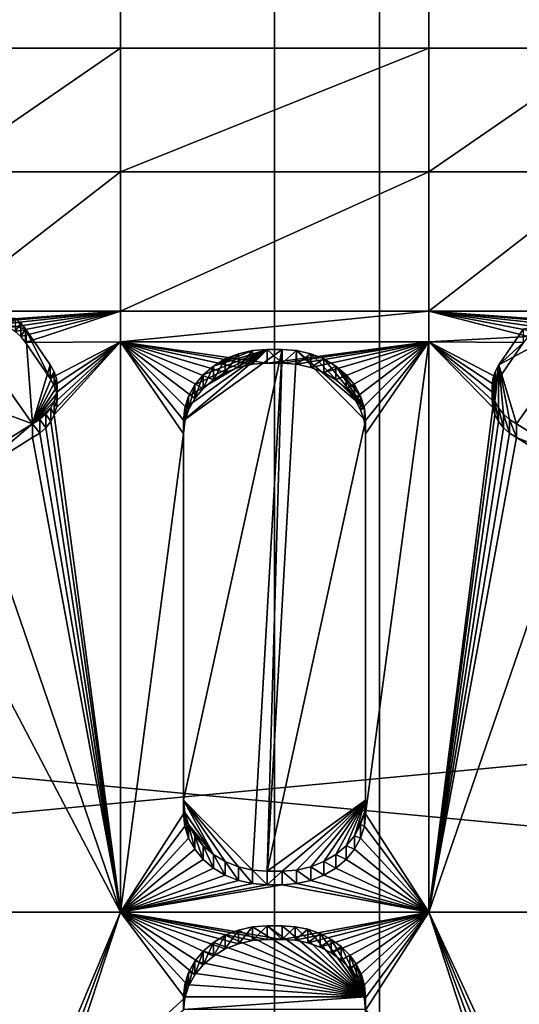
# Model space of a CAD drawing. Extents: x 4 to 899, y 7 to 454.
# Tile 248 of 256: x 450.98 to 452.93, y 115.51 to 119.34. Entities that reach past the tile are written whole.
import ezdxf

# ---------------------------------------------------------------- set-up
doc = ezdxf.new("R2010")
doc.units = 0

msp = doc.modelspace()

# ---------------------------------------------------------------- linework, layer by layer
for points in [[(6.475002, 9.661072, 439.718628), (897.474976, 453.190216, 162.570862), (6.475001, 453.190216, 162.570862)], [(897.474976, 9.661072, 439.718628), (897.474976, 453.190216, 162.570862), (6.475002, 9.661072, 439.718628)], [(450.675262, 119.231735, 365.355408), (450.675262, 450.540619, 158.330627), (451.374786, 450.540619, 158.330627)], [(450.675262, 119.231735, 365.355408), (451.374786, 450.540619, 158.330627), (451.374786, 119.231735, 365.355408)], [(451.374786, 119.231735, 365.355408), (451.374786, 450.540619, 158.330627), (452.575165, 450.540619, 158.330627)], [(451.374786, 119.231735, 365.355408), (452.575165, 450.540619, 158.330627), (452.575165, 119.231735, 365.355408)], [(452.575165, 119.231735, 365.355408), (452.575165, 450.540619, 158.330627), (453.274719, 450.540619, 158.330627)], [(452.575165, 119.231735, 365.355408), (453.274719, 450.540619, 158.330627), (453.274719, 119.231735, 365.355408)], [(452.382874, 7.011475, 435.478394), (452.382874, 260.570923, 277.036865), (442.878815, 260.570923, 277.036865)], [(452.382874, 7.011475, 435.478394), (442.878815, 260.570923, 277.036865), (442.878815, 7.011475, 435.478394)], [(442.878815, 7.006176, 435.46991), (442.878815, 260.565613, 277.028381), (452.382874, 7.006176, 435.46991)], [(452.382874, 7.006176, 435.46991), (442.878815, 260.565613, 277.028381), (452.382874, 260.565613, 277.028381)], [(458.283966, 7.011475, 435.478394), (458.283966, 260.570923, 277.036865), (452.382874, 260.570923, 277.036865)], [(458.283966, 7.011475, 435.478394), (452.382874, 260.570923, 277.036865), (452.382874, 7.011475, 435.478394)], [(452.382874, 7.006176, 435.46991), (452.382874, 260.565613, 277.028381), (458.283966, 7.006176, 435.46991)], [(458.283966, 7.006176, 435.46991), (452.382874, 260.565613, 277.028381), (458.283966, 260.565613, 277.028381)], [(360.974976, 67.008553, 0.897724), (360.974976, 149.983551, 0.897724), (451.974976, 67.008553, 0.897724)], [(451.974976, 67.008553, 0.897724), (360.974976, 149.983551, 0.897724), (451.974976, 149.983551, 0.897724)], [(451.974976, 67.008553, 1.697724), (451.974976, 149.983551, 1.697724), (360.974976, 149.983551, 1.697724)], [(451.974976, 67.008553, 1.697724), (360.974976, 149.983551, 1.697724), (360.974976, 67.008553, 1.697724)], [(451.974976, 67.008553, 0.897724), (451.974976, 149.983551, 0.897724), (580.853516, 67.008553, 0.897724)], [(580.853516, 67.008553, 0.897724), (451.974976, 149.983551, 0.897724), (580.853516, 149.983551, 0.897724)], [(580.853516, 67.008553, 1.697724), (580.853516, 149.983551, 1.697724), (451.974976, 149.983551, 1.697724)], [(580.853516, 67.008553, 1.697724), (451.974976, 149.983551, 1.697724), (451.974976, 67.008553, 1.697724)], [(541.974976, 107.870918, 372.324707), (541.974976, 124.831871, 361.726318), (361.974976, 107.870918, 372.324707)], [(361.974976, 107.870918, 372.324707), (541.974976, 124.831871, 361.726318), (361.974976, 124.831871, 361.726318)], [(541.974976, 124.778885, 361.641541), (541.974976, 107.817924, 372.239899), (361.974976, 124.778885, 361.641541)], [(361.974976, 124.778885, 361.641541), (541.974976, 107.817924, 372.239899), (361.974976, 107.817924, 372.239899)], [(450.675262, 118.751373, 365.655548), (450.675262, 119.231735, 365.355408), (451.374786, 119.231735, 365.355408)], [(450.675262, 118.751373, 365.655548), (451.374786, 119.231735, 365.355408), (451.374786, 118.751373, 365.655548)], [(451.374786, 118.751373, 365.655548), (451.374786, 119.231735, 365.355408), (452.575165, 119.231735, 365.355408)], [(451.374786, 118.751373, 365.655548), (452.575165, 119.231735, 365.355408), (452.575165, 118.751373, 365.655548)], [(452.575165, 118.751373, 365.655548), (452.575165, 119.231735, 365.355408), (453.274719, 119.231735, 365.355408)], [(452.575165, 118.751373, 365.655548), (453.274719, 119.231735, 365.355408), (453.274719, 118.751373, 365.655548)], [(450.675262, 118.20842, 365.994843), (450.675262, 118.751373, 365.655548), (451.374786, 118.751373, 365.655548)], [(450.675262, 118.20842, 365.994843), (451.374786, 118.751373, 365.655548), (451.374786, 118.20842, 365.994843)], [(451.374786, 118.20842, 365.994843), (451.374786, 118.751373, 365.655548), (452.575165, 118.751373, 365.655548)], [(451.374786, 118.20842, 365.994843), (452.575165, 118.751373, 365.655548), (452.575165, 118.20842, 365.994843)], [(452.575165, 118.20842, 365.994843), (452.575165, 118.751373, 365.655548), (453.274719, 118.751373, 365.655548)], [(452.575165, 118.20842, 365.994843), (453.274719, 118.751373, 365.655548), (453.274719, 118.20842, 365.994843)], [(451.374786, 118.20842, 365.994843), (450.851135, 118.171257, 366.018066), (450.675262, 118.20842, 365.994843)], [(451.374786, 118.20842, 365.994843), (450.882507, 118.166679, 366.020905), (450.851135, 118.171257, 366.018066)], [(450.912598, 118.157928, 366.026398), (450.882507, 118.166679, 366.020905), (451.374786, 118.20842, 365.994843)], [(451.374786, 118.20842, 365.994843), (450.940704, 118.145241, 366.034302), (450.912598, 118.157928, 366.026398)], [(451.374786, 118.20842, 365.994843), (450.966064, 118.128929, 366.044495), (450.940704, 118.145241, 366.034302)], [(450.988068, 118.109413, 366.056702), (450.966064, 118.128929, 366.044495), (451.374786, 118.20842, 365.994843)], [(451.006134, 118.087181, 366.070587), (450.988068, 118.109413, 366.056702), (451.374786, 118.20842, 365.994843)], [(451.006134, 118.087181, 366.070587), (451.374786, 118.20842, 365.994843), (451.374786, 118.089188, 366.069336)], [(451.374786, 118.089188, 366.069336), (451.374786, 118.20842, 365.994843), (452.575165, 118.20842, 365.994843)], [(451.374786, 118.089188, 366.069336), (452.575165, 118.20842, 365.994843), (452.575165, 118.089188, 366.069336)], [(453.037384, 118.157921, 366.026398), (453.009277, 118.145233, 366.034332), (452.575165, 118.20842, 365.994843)], [(452.575165, 118.20842, 365.994843), (453.009277, 118.145233, 366.034332), (452.983917, 118.128922, 366.044495)], [(452.575165, 118.20842, 365.994843), (452.983917, 118.128922, 366.044495), (452.961914, 118.109406, 366.056702)], [(453.274719, 118.20842, 365.994843), (453.098877, 118.171249, 366.018066), (452.575165, 118.20842, 365.994843)], [(452.575165, 118.20842, 365.994843), (453.098877, 118.171249, 366.018066), (453.067505, 118.166672, 366.020935)], [(452.575165, 118.20842, 365.994843), (453.067505, 118.166672, 366.020935), (453.037384, 118.157921, 366.026398)], [(452.575165, 118.089188, 366.069336), (452.575165, 118.20842, 365.994843), (452.961914, 118.109406, 366.056702)], [(451.033264, 117.769615, 366.386932), (450.405884, 118.000519, 366.242676), (450.729034, 118.200256, 366.117859)], [(450.966064, 118.181923, 366.129303), (450.988068, 118.162407, 366.14151), (450.729034, 118.200256, 366.117859)], [(450.729034, 118.200256, 366.117859), (450.988068, 118.162407, 366.14151), (451.006134, 118.140175, 366.155396)], [(450.729034, 118.200256, 366.117859), (451.006134, 118.140175, 366.155396), (451.033264, 117.769615, 366.386932)], [(450.966064, 118.181923, 366.129303), (450.966064, 118.128929, 366.044495), (450.988068, 118.162407, 366.14151)], [(452.916718, 117.769615, 366.386963), (452.847809, 117.999168, 366.2435), (453.220947, 118.200256, 366.117859)], [(453.220947, 118.200256, 366.117859), (452.847809, 117.999168, 366.2435), (452.943848, 118.140167, 366.155396)], [(452.916718, 117.769615, 366.386963), (453.220947, 118.200256, 366.117859), (453.158722, 117.619453, 366.480774)], [(450.988068, 118.162407, 366.14151), (450.966064, 118.128929, 366.044495), (450.988068, 118.109413, 366.056702)], [(450.988068, 118.162407, 366.14151), (450.988068, 118.109413, 366.056702), (451.006134, 118.140175, 366.155396)], [(451.006134, 118.140175, 366.155396), (450.988068, 118.109413, 366.056702), (451.006134, 118.087181, 366.070587)], [(451.102173, 117.999176, 366.2435), (451.006134, 118.140175, 366.155396), (451.102173, 117.946182, 366.158691)], [(451.102173, 117.946182, 366.158691), (451.006134, 118.140175, 366.155396), (451.006134, 118.087181, 366.070587)], [(451.006134, 118.140175, 366.155396), (451.102173, 117.999176, 366.2435), (451.033264, 117.769615, 366.386932)], [(452.943848, 118.140167, 366.155396), (452.847809, 117.999168, 366.2435), (452.943848, 118.087181, 366.070587)], [(452.575165, 118.089188, 366.069336), (452.961914, 118.109406, 366.056702), (452.943848, 118.087181, 366.070587)], [(451.374786, 118.089188, 366.069336), (451.102173, 117.946182, 366.158691), (451.006134, 118.087181, 366.070587)], [(451.374786, 118.089188, 366.069336), (451.11673, 117.91983, 366.175171), (451.102173, 117.946182, 366.158691)], [(451.125732, 117.891754, 366.192719), (451.11673, 117.91983, 366.175171), (451.374786, 118.089188, 366.069336)], [(451.374786, 115.870155, 367.455933), (451.117859, 117.805565, 366.246582), (451.374786, 118.089188, 366.069336)], [(451.374786, 118.089188, 366.069336), (451.117859, 117.805565, 366.246582), (451.126312, 117.833771, 366.228943)], [(451.128967, 117.862785, 366.210815), (451.125732, 117.891754, 366.192719), (451.374786, 118.089188, 366.069336)], [(451.374786, 118.089188, 366.069336), (451.126312, 117.833771, 366.228943), (451.128967, 117.862785, 366.210815)], [(451.834564, 117.989784, 366.131439), (451.783203, 117.969475, 366.144135), (451.374786, 118.089188, 366.069336)], [(451.664185, 117.868538, 366.207214), (451.640228, 117.824966, 366.234436), (451.374786, 118.089188, 366.069336)], [(451.783203, 117.969475, 366.144135), (451.736755, 117.941895, 366.161377), (451.374786, 118.089188, 366.069336)], [(451.374786, 118.089188, 366.069336), (451.736755, 117.941895, 366.161377), (451.696686, 117.907913, 366.182617)], [(451.374786, 118.089188, 366.069336), (451.696686, 117.907913, 366.182617), (451.664185, 117.868538, 366.207214)], [(452.575165, 118.089188, 366.069336), (451.94577, 118.006416, 366.121063), (451.374786, 118.089188, 366.069336)], [(451.374786, 118.089188, 366.069336), (451.94577, 118.006416, 366.121063), (451.889313, 118.002228, 366.123688)], [(451.374786, 118.089188, 366.069336), (451.889313, 118.002228, 366.123688), (451.834564, 117.989784, 366.131439)], [(451.640228, 117.824966, 366.234436), (451.625549, 117.778542, 366.263458), (451.374786, 118.089188, 366.069336)], [(451.374786, 118.089188, 366.069336), (451.625549, 117.778542, 366.263458), (451.620605, 117.730652, 366.293365)], [(451.374786, 118.089188, 366.069336), (451.620605, 117.730652, 366.293365), (451.374786, 115.870155, 367.455933)], [(451.889313, 116.033798, 367.471619), (451.620605, 116.305359, 367.30191), (452.00415, 118.05941, 366.205872)], [(452.00415, 118.05941, 366.205872), (451.620605, 116.305359, 367.30191), (451.620605, 117.783646, 366.378174)], [(452.00415, 118.05941, 366.205872), (451.620605, 117.783646, 366.378174), (451.94577, 118.05941, 366.205872)], [(451.94577, 118.05941, 366.205872), (451.620605, 117.783646, 366.378174), (451.625549, 117.831535, 366.348267)], [(451.94577, 118.05941, 366.205872), (451.625549, 117.831535, 366.348267), (451.640228, 117.87796, 366.319244)], [(451.640228, 117.87796, 366.319244), (451.664185, 117.921524, 366.292023), (451.94577, 118.05941, 366.205872)], [(451.664185, 117.921524, 366.292023), (451.696686, 117.960899, 366.267426), (451.94577, 118.05941, 366.205872)], [(451.94577, 118.05941, 366.205872), (451.696686, 117.960899, 366.267426), (451.736755, 117.994888, 366.246185)], [(451.94577, 118.05941, 366.205872), (451.736755, 117.994888, 366.246185), (451.889313, 118.055222, 366.208496)], [(451.889313, 118.055222, 366.208496), (451.736755, 117.994888, 366.246185), (451.834564, 118.042778, 366.216248)], [(451.834564, 118.042778, 366.216248), (451.834564, 117.989784, 366.131439), (451.889313, 118.055222, 366.208496)], [(451.889313, 118.055222, 366.208496), (451.834564, 117.989784, 366.131439), (451.889313, 118.002228, 366.123688)], [(451.889313, 118.055222, 366.208496), (451.889313, 118.002228, 366.123688), (451.94577, 118.05941, 366.205872)], [(451.94577, 118.05941, 366.205872), (451.889313, 118.002228, 366.123688), (451.94577, 118.006416, 366.121063)], [(452.00415, 118.05941, 366.205872), (451.945801, 116.02961, 367.474213), (451.889313, 116.033798, 367.471619)], [(452.575165, 118.089188, 366.069336), (452.00415, 118.006416, 366.121063), (451.94577, 118.006416, 366.121063)], [(452.00415, 118.05941, 366.205872), (451.94577, 118.05941, 366.205872), (452.00415, 118.006416, 366.121063)], [(452.00415, 118.006416, 366.121063), (451.94577, 118.05941, 366.205872), (451.94577, 118.006416, 366.121063)], [(452.060608, 118.055222, 366.208496), (451.945801, 116.02961, 367.474213), (452.00415, 118.05941, 366.205872)], [(452.329315, 117.783653, 366.378174), (451.945801, 116.02961, 367.474213), (452.060608, 118.055222, 366.208496)], [(452.060608, 118.002228, 366.123688), (452.00415, 118.006416, 366.121063), (452.575165, 118.089188, 366.069336)], [(452.00415, 118.05941, 366.205872), (452.00415, 118.006416, 366.121063), (452.060608, 118.055222, 366.208496)], [(452.060608, 118.055222, 366.208496), (452.00415, 118.006416, 366.121063), (452.060608, 118.002228, 366.123688)], [(452.575165, 118.089188, 366.069336), (452.115356, 117.989784, 366.131439), (452.060608, 118.002228, 366.123688)], [(452.060608, 118.055222, 366.208496), (452.060608, 118.002228, 366.123688), (452.115356, 118.042778, 366.216248)], [(452.329315, 117.783653, 366.378174), (452.060608, 118.055222, 366.208496), (452.324371, 117.831535, 366.348267)], [(452.324371, 117.831535, 366.348267), (452.060608, 118.055222, 366.208496), (452.115356, 118.042778, 366.216248)], [(452.575165, 118.089188, 366.069336), (452.166748, 117.969475, 366.144135), (452.115356, 117.989784, 366.131439)], [(452.213165, 117.941895, 366.161377), (452.166748, 117.969475, 366.144135), (452.575165, 118.089188, 366.069336)], [(452.575165, 118.089188, 366.069336), (452.253235, 117.907913, 366.182617), (452.213165, 117.941895, 366.161377)], [(452.575165, 118.089188, 366.069336), (452.285767, 117.868538, 366.207214), (452.253235, 117.907913, 366.182617)], [(452.309723, 117.824974, 366.234436), (452.285767, 117.868538, 366.207214), (452.575165, 118.089188, 366.069336)], [(452.324371, 117.778549, 366.263458), (452.309723, 117.824974, 366.234436), (452.575165, 118.089188, 366.069336)], [(452.575165, 118.089188, 366.069336), (452.329315, 117.730659, 366.293365), (452.324371, 117.778549, 366.263458)], [(452.575165, 115.870155, 367.455933), (452.329315, 116.252373, 367.217102), (452.575165, 118.089188, 366.069336)], [(452.575165, 118.089188, 366.069336), (452.329315, 116.252373, 367.217102), (452.329315, 117.730659, 366.293365)], [(452.943848, 118.087181, 366.070587), (452.847809, 117.946175, 366.158691), (452.575165, 118.089188, 366.069336)], [(452.575165, 118.089188, 366.069336), (452.847809, 117.946175, 366.158691), (452.833282, 117.919823, 366.175171)], [(452.575165, 118.089188, 366.069336), (452.833282, 117.919823, 366.175171), (452.824249, 117.891747, 366.192719)], [(452.824249, 117.891747, 366.192719), (452.821014, 117.86277, 366.210815), (452.575165, 118.089188, 366.069336)], [(452.575165, 118.089188, 366.069336), (452.821014, 117.86277, 366.210815), (452.823669, 117.833763, 366.228943)], [(452.575165, 118.089188, 366.069336), (452.823669, 117.833763, 366.228943), (452.575165, 115.870155, 367.455933)], [(452.943848, 118.087181, 366.070587), (452.847809, 117.999168, 366.2435), (452.847809, 117.946175, 366.158691)], [(451.736755, 117.994888, 366.246185), (451.783203, 118.022461, 366.228943), (451.834564, 118.042778, 366.216248)], [(451.736755, 117.994888, 366.246185), (451.736755, 117.941895, 366.161377), (451.783203, 118.022461, 366.228943)], [(451.783203, 118.022461, 366.228943), (451.736755, 117.941895, 366.161377), (451.783203, 117.969475, 366.144135)], [(451.783203, 118.022461, 366.228943), (451.783203, 117.969475, 366.144135), (451.834564, 118.042778, 366.216248)], [(451.834564, 118.042778, 366.216248), (451.783203, 117.969475, 366.144135), (451.834564, 117.989784, 366.131439)], [(452.115356, 118.042778, 366.216248), (452.060608, 118.002228, 366.123688), (452.115356, 117.989784, 366.131439)], [(452.115356, 118.042778, 366.216248), (452.115356, 117.989784, 366.131439), (452.166748, 118.022461, 366.228943)], [(452.115356, 118.042778, 366.216248), (452.166748, 118.022461, 366.228943), (452.324371, 117.831535, 366.348267)], [(452.166748, 118.022461, 366.228943), (452.115356, 117.989784, 366.131439), (452.166748, 117.969475, 366.144135)], [(452.166748, 118.022461, 366.228943), (452.166748, 117.969475, 366.144135), (452.213165, 117.994888, 366.246185)], [(452.324371, 117.831535, 366.348267), (452.166748, 118.022461, 366.228943), (452.213165, 117.994888, 366.246185)], [(450.79126, 117.619461, 366.480774), (450.405884, 118.000519, 366.242676), (451.033264, 117.769615, 366.386932)], [(451.033264, 117.769615, 366.386932), (451.102173, 117.999176, 366.2435), (451.11673, 117.972816, 366.259979)], [(451.102173, 117.999176, 366.2435), (451.102173, 117.946182, 366.158691), (451.11673, 117.972816, 366.259979)], [(451.696686, 117.960899, 366.267426), (451.696686, 117.907913, 366.182617), (451.736755, 117.994888, 366.246185)], [(451.736755, 117.994888, 366.246185), (451.696686, 117.907913, 366.182617), (451.736755, 117.941895, 366.161377)], [(452.213165, 117.994888, 366.246185), (452.166748, 117.969475, 366.144135), (452.213165, 117.941895, 366.161377)], [(452.213165, 117.994888, 366.246185), (452.213165, 117.941895, 366.161377), (452.253235, 117.960899, 366.267426)], [(452.213165, 117.994888, 366.246185), (452.253235, 117.960899, 366.267426), (452.285767, 117.921524, 366.292023)], [(452.324371, 117.831535, 366.348267), (452.213165, 117.994888, 366.246185), (452.309723, 117.877968, 366.319244)], [(452.309723, 117.877968, 366.319244), (452.213165, 117.994888, 366.246185), (452.285767, 117.921524, 366.292023)], [(452.847809, 117.999168, 366.2435), (452.846161, 117.831993, 366.347961), (452.832123, 117.858551, 366.33139)], [(452.847809, 117.999168, 366.2435), (452.832123, 117.858551, 366.33139), (452.833282, 117.972816, 366.259979)], [(452.833282, 117.972816, 366.259979), (452.833282, 117.919823, 366.175171), (452.847809, 117.999168, 366.2435)], [(452.847809, 117.999168, 366.2435), (452.833282, 117.919823, 366.175171), (452.847809, 117.946175, 366.158691)], [(452.865326, 117.807854, 366.363037), (452.846161, 117.831993, 366.347961), (452.847809, 117.999168, 366.2435)], [(452.865326, 117.807854, 366.363037), (452.847809, 117.999168, 366.2435), (452.889069, 117.786858, 366.37616)], [(452.889069, 117.786858, 366.37616), (452.847809, 117.999168, 366.2435), (452.916718, 117.769615, 366.386963)], [(451.033264, 117.769615, 366.386932), (451.11673, 117.972816, 366.259979), (451.125732, 117.944748, 366.277527)], [(451.125732, 117.944748, 366.277527), (451.128967, 117.915779, 366.295624), (451.033264, 117.769615, 366.386932)], [(451.11673, 117.972816, 366.259979), (451.102173, 117.946182, 366.158691), (451.11673, 117.91983, 366.175171)], [(451.11673, 117.972816, 366.259979), (451.11673, 117.91983, 366.175171), (451.125732, 117.944748, 366.277527)], [(451.125732, 117.944748, 366.277527), (451.11673, 117.91983, 366.175171), (451.125732, 117.891754, 366.192719)], [(451.125732, 117.944748, 366.277527), (451.125732, 117.891754, 366.192719), (451.128967, 117.915779, 366.295624)], [(451.664185, 117.921524, 366.292023), (451.664185, 117.868538, 366.207214), (451.696686, 117.960899, 366.267426)], [(451.696686, 117.960899, 366.267426), (451.664185, 117.868538, 366.207214), (451.696686, 117.907913, 366.182617)], [(452.253235, 117.960899, 366.267426), (452.213165, 117.941895, 366.161377), (452.253235, 117.907913, 366.182617)], [(452.253235, 117.960899, 366.267426), (452.253235, 117.907913, 366.182617), (452.285767, 117.921524, 366.292023)], [(452.821014, 117.915764, 366.295624), (452.821014, 117.86277, 366.210815), (452.824249, 117.94474, 366.277527)], [(452.824249, 117.94474, 366.277527), (452.821014, 117.86277, 366.210815), (452.824249, 117.891747, 366.192719)], [(452.824249, 117.94474, 366.277527), (452.832123, 117.858551, 366.33139), (452.821014, 117.915764, 366.295624)], [(452.824249, 117.94474, 366.277527), (452.824249, 117.891747, 366.192719), (452.833282, 117.972816, 366.259979)], [(452.833282, 117.972816, 366.259979), (452.824249, 117.891747, 366.192719), (452.833282, 117.919823, 366.175171)], [(452.833282, 117.972816, 366.259979), (452.832123, 117.858551, 366.33139), (452.824249, 117.94474, 366.277527)], [(451.033264, 117.769615, 366.386932), (451.128967, 117.915779, 366.295624), (451.126312, 117.886765, 366.313751)], [(451.128967, 117.915779, 366.295624), (451.125732, 117.891754, 366.192719), (451.128967, 117.862785, 366.210815)], [(451.128967, 117.915779, 366.295624), (451.128967, 117.862785, 366.210815), (451.126312, 117.886765, 366.313751)], [(451.640228, 117.87796, 366.319244), (451.640228, 117.824966, 366.234436), (451.664185, 117.921524, 366.292023)], [(451.664185, 117.921524, 366.292023), (451.640228, 117.824966, 366.234436), (451.664185, 117.868538, 366.207214)], [(452.285767, 117.921524, 366.292023), (452.253235, 117.907913, 366.182617), (452.285767, 117.868538, 366.207214)], [(452.285767, 117.921524, 366.292023), (452.285767, 117.868538, 366.207214), (452.309723, 117.877968, 366.319244)], [(452.823669, 117.886757, 366.313751), (452.823669, 117.833763, 366.228943), (452.821014, 117.915764, 366.295624)], [(452.821014, 117.915764, 366.295624), (452.823669, 117.833763, 366.228943), (452.821014, 117.86277, 366.210815)], [(452.821014, 117.915764, 366.295624), (452.832123, 117.858551, 366.33139), (452.823669, 117.886757, 366.313751)], [(451.033264, 117.769615, 366.386932), (451.126312, 117.886765, 366.313751), (451.117859, 117.858559, 366.33136)], [(451.126312, 117.886765, 366.313751), (451.126312, 117.833771, 366.228943), (451.117859, 117.858559, 366.33136)], [(451.126312, 117.886765, 366.313751), (451.128967, 117.862785, 366.210815), (451.126312, 117.833771, 366.228943)], [(451.625549, 117.831535, 366.348267), (451.625549, 117.778542, 366.263458), (451.640228, 117.87796, 366.319244)], [(451.640228, 117.87796, 366.319244), (451.625549, 117.778542, 366.263458), (451.640228, 117.824966, 366.234436)], [(452.309723, 117.877968, 366.319244), (452.285767, 117.868538, 366.207214), (452.309723, 117.824974, 366.234436)], [(452.309723, 117.877968, 366.319244), (452.309723, 117.824974, 366.234436), (452.324371, 117.831535, 366.348267)], [(452.832123, 117.858551, 366.33139), (452.832123, 117.805557, 366.246582), (452.823669, 117.886757, 366.313751)], [(452.823669, 117.886757, 366.313751), (452.832123, 117.805557, 366.246582), (452.823669, 117.833763, 366.228943)], [(451.117859, 117.858559, 366.33136), (451.103821, 117.832001, 366.347961), (451.033264, 117.769615, 366.386932)], [(451.033264, 117.769615, 366.386932), (451.103821, 117.832001, 366.347961), (451.084656, 117.807861, 366.363037)], [(451.103821, 117.832001, 366.347961), (451.103821, 117.779007, 366.263153), (451.084656, 117.807861, 366.363037)], [(451.117859, 117.858559, 366.33136), (451.117859, 117.805565, 366.246582), (451.103821, 117.832001, 366.347961)], [(451.103821, 117.832001, 366.347961), (451.117859, 117.805565, 366.246582), (451.103821, 117.779007, 366.263153)], [(451.117859, 117.858559, 366.33136), (451.126312, 117.833771, 366.228943), (451.117859, 117.805565, 366.246582)], [(451.620605, 117.783646, 366.378174), (451.620605, 117.730652, 366.293365), (451.625549, 117.831535, 366.348267)], [(451.625549, 117.831535, 366.348267), (451.620605, 117.730652, 366.293365), (451.625549, 117.778542, 366.263458)], [(452.324371, 117.831535, 366.348267), (452.309723, 117.824974, 366.234436), (452.324371, 117.778549, 366.263458)], [(452.324371, 117.831535, 366.348267), (452.324371, 117.778549, 366.263458), (452.329315, 117.783653, 366.378174)], [(452.575165, 115.870155, 367.455933), (452.823669, 117.833763, 366.228943), (452.832123, 117.805557, 366.246582)], [(452.846161, 117.831993, 366.347961), (452.846161, 117.778999, 366.263153), (452.832123, 117.858551, 366.33139)], [(452.832123, 117.858551, 366.33139), (452.846161, 117.778999, 366.263153), (452.832123, 117.805557, 366.246582)], [(452.865326, 117.807854, 366.363037), (452.865326, 117.754868, 366.278259), (452.846161, 117.831993, 366.347961)], [(452.846161, 117.831993, 366.347961), (452.865326, 117.754868, 366.278259), (452.846161, 117.778999, 366.263153)], [(451.033264, 117.769615, 366.386932), (451.084656, 117.807861, 366.363037), (451.060913, 117.786865, 366.37616)], [(451.060913, 117.786865, 366.37616), (451.060913, 117.733879, 366.291351), (451.033264, 117.769615, 366.386932)], [(451.084656, 117.807861, 366.363037), (451.084656, 117.754875, 366.278229), (451.060913, 117.786865, 366.37616)], [(451.060913, 117.786865, 366.37616), (451.084656, 117.754875, 366.278229), (451.060913, 117.733879, 366.291351)], [(451.084656, 117.807861, 366.363037), (451.103821, 117.779007, 366.263153), (451.084656, 117.754875, 366.278229)], [(451.374786, 115.870155, 367.455933), (451.103821, 117.779007, 366.263153), (451.117859, 117.805565, 366.246582)], [(452.575165, 115.870155, 367.455933), (452.832123, 117.805557, 366.246582), (452.846161, 117.778999, 366.263153)], [(452.889069, 117.786858, 366.37616), (452.889069, 117.733871, 366.291382), (452.865326, 117.807854, 366.363037)], [(452.865326, 117.807854, 366.363037), (452.889069, 117.733871, 366.291382), (452.865326, 117.754868, 366.278259)], [(452.916718, 117.769615, 366.386963), (452.916718, 117.716621, 366.302155), (452.889069, 117.786858, 366.37616)], [(452.889069, 117.786858, 366.37616), (452.916718, 117.716621, 366.302155), (452.889069, 117.733871, 366.291382)], [(451.033264, 117.769615, 366.386932), (451.033264, 117.716629, 366.302155), (450.79126, 117.566467, 366.395966)], [(451.033264, 117.769615, 366.386932), (450.79126, 117.566467, 366.395966), (450.79126, 117.619461, 366.480774)], [(451.033264, 117.769615, 366.386932), (451.060913, 117.733879, 366.291351), (451.033264, 117.716629, 366.302155)], [(451.374786, 115.870155, 367.455933), (451.060913, 117.733879, 366.291351), (451.084656, 117.754875, 366.278229)], [(451.084656, 117.754875, 366.278229), (451.103821, 117.779007, 366.263153), (451.374786, 115.870155, 367.455933)], [(451.620605, 117.783646, 366.378174), (451.620605, 116.305359, 367.30191), (451.620605, 117.730652, 366.293365)], [(452.329315, 116.305367, 367.30191), (451.945801, 116.02961, 367.474213), (452.329315, 117.783653, 366.378174)], [(452.329315, 117.783653, 366.378174), (452.324371, 117.778549, 366.263458), (452.329315, 117.730659, 366.293365)], [(452.329315, 116.305367, 367.30191), (452.329315, 117.783653, 366.378174), (452.329315, 116.252373, 367.217102)], [(452.329315, 116.252373, 367.217102), (452.329315, 117.783653, 366.378174), (452.329315, 117.730659, 366.293365)], [(452.846161, 117.778999, 366.263153), (452.865326, 117.754868, 366.278259), (452.575165, 115.870155, 367.455933)], [(452.575165, 115.870155, 367.455933), (452.865326, 117.754868, 366.278259), (452.889069, 117.733871, 366.291382)], [(453.158722, 117.619453, 366.480774), (452.916718, 117.716621, 366.302155), (452.916718, 117.769615, 366.386963)], [(451.374786, 115.870155, 367.455933), (450.79126, 117.566467, 366.395966), (451.033264, 117.716629, 366.302155)], [(451.033264, 117.716629, 366.302155), (451.060913, 117.733879, 366.291351), (451.374786, 115.870155, 367.455933)], [(451.374786, 115.870155, 367.455933), (451.620605, 117.730652, 366.293365), (451.620605, 116.252373, 367.217102)], [(451.620605, 117.730652, 366.293365), (451.620605, 116.305359, 367.30191), (451.620605, 116.252373, 367.217102)], [(452.889069, 117.733871, 366.291382), (452.916718, 117.716621, 366.302155), (452.575165, 115.870155, 367.455933)], [(452.575165, 115.870155, 367.455933), (452.916718, 117.716621, 366.302155), (453.158722, 117.56646, 366.395966)], [(453.158722, 117.619453, 366.480774), (453.158722, 117.56646, 366.395966), (452.916718, 117.716621, 366.302155)], [(451.374786, 115.870155, 367.455933), (450.581879, 117.384422, 366.509735), (450.79126, 117.566467, 366.395966)], [(452.575165, 115.870155, 367.455933), (453.158722, 117.56646, 366.395966), (453.274719, 115.870155, 367.455933)], [(450.675262, 115.870155, 367.455933), (450.581879, 117.384422, 366.509735), (451.374786, 115.870155, 367.455933)], [(451.625549, 116.257477, 367.331848), (451.625549, 116.204491, 367.24704), (451.620605, 116.305359, 367.30191)], [(451.620605, 116.305359, 367.30191), (451.625549, 116.204491, 367.24704), (451.620605, 116.252373, 367.217102)], [(451.620605, 116.305359, 367.30191), (451.889313, 116.033798, 367.471619), (451.834564, 116.046242, 367.463837)], [(451.834564, 116.046242, 367.463837), (451.783203, 116.066559, 367.451141), (451.620605, 116.305359, 367.30191)], [(451.620605, 116.305359, 367.30191), (451.783203, 116.066559, 367.451141), (451.736786, 116.094124, 367.433899)], [(451.620605, 116.305359, 367.30191), (451.736786, 116.094124, 367.433899), (451.625549, 116.257477, 367.331848)], [(452.329315, 116.305367, 367.30191), (452.00415, 116.029602, 367.474213), (451.945801, 116.02961, 367.474213)], [(452.060638, 116.033798, 367.471619), (452.00415, 116.029602, 367.474213), (452.329315, 116.305367, 367.30191)], [(452.329315, 116.305367, 367.30191), (452.115387, 116.046234, 367.463837), (452.060638, 116.033798, 367.471619)], [(452.329315, 116.305367, 367.30191), (452.166748, 116.066559, 367.451141), (452.115387, 116.046234, 367.463837)], [(452.213165, 116.094124, 367.433899), (452.166748, 116.066559, 367.451141), (452.329315, 116.305367, 367.30191)], [(452.329315, 116.305367, 367.30191), (452.253265, 116.128113, 367.412659), (452.213165, 116.094124, 367.433899)], [(452.329315, 116.305367, 367.30191), (452.285767, 116.167488, 367.388062), (452.253265, 116.128113, 367.412659)], [(452.324402, 116.257477, 367.331848), (452.285767, 116.167488, 367.388062), (452.329315, 116.305367, 367.30191)], [(452.329315, 116.305367, 367.30191), (452.329315, 116.252373, 367.217102), (452.324402, 116.257477, 367.331848)], [(451.374786, 115.870155, 367.455933), (451.620605, 116.252373, 367.217102), (451.625549, 116.204491, 367.24704)], [(451.640228, 116.211044, 367.36084), (451.640228, 116.158051, 367.276031), (451.625549, 116.257477, 367.331848)], [(451.625549, 116.257477, 367.331848), (451.640228, 116.158051, 367.276031), (451.625549, 116.204491, 367.24704)], [(451.625549, 116.257477, 367.331848), (451.736786, 116.094124, 367.433899), (451.640228, 116.211044, 367.36084)], [(452.324402, 116.257477, 367.331848), (452.309723, 116.211052, 367.36084), (452.285767, 116.167488, 367.388062)], [(452.324402, 116.257477, 367.331848), (452.324402, 116.204491, 367.24704), (452.309723, 116.211052, 367.36084)], [(452.324402, 116.257477, 367.331848), (452.329315, 116.252373, 367.217102), (452.324402, 116.204491, 367.24704)], [(452.575165, 115.870155, 367.455933), (452.324402, 116.204491, 367.24704), (452.329315, 116.252373, 367.217102)], [(451.625549, 116.204491, 367.24704), (451.640228, 116.158051, 367.276031), (451.374786, 115.870155, 367.455933)], [(451.664185, 116.167488, 367.388062), (451.664185, 116.114494, 367.303253), (451.640228, 116.211044, 367.36084)], [(451.640228, 116.211044, 367.36084), (451.664185, 116.114494, 367.303253), (451.640228, 116.158051, 367.276031)], [(451.664185, 116.167488, 367.388062), (451.640228, 116.211044, 367.36084), (451.696686, 116.128113, 367.412689)], [(451.696686, 116.128113, 367.412689), (451.640228, 116.211044, 367.36084), (451.736786, 116.094124, 367.433899)], [(452.309723, 116.211052, 367.36084), (452.309723, 116.158058, 367.276031), (452.285767, 116.167488, 367.388062)], [(452.309723, 116.211052, 367.36084), (452.324402, 116.204491, 367.24704), (452.309723, 116.158058, 367.276031)], [(452.309723, 116.158058, 367.276031), (452.324402, 116.204491, 367.24704), (452.575165, 115.870155, 367.455933)], [(451.374786, 115.870155, 367.455933), (451.640228, 116.158051, 367.276031), (451.664185, 116.114494, 367.303253)], [(451.696686, 116.128113, 367.412689), (451.696686, 116.075119, 367.327881), (451.664185, 116.167488, 367.388062)], [(451.664185, 116.167488, 367.388062), (451.696686, 116.075119, 367.327881), (451.664185, 116.114494, 367.303253)], [(452.285767, 116.167488, 367.388062), (452.285767, 116.114494, 367.303253), (452.253265, 116.128113, 367.412659)], [(452.285767, 116.167488, 367.388062), (452.309723, 116.158058, 367.276031), (452.285767, 116.114494, 367.303253)], [(452.575165, 115.870155, 367.455933), (452.285767, 116.114494, 367.303253), (452.309723, 116.158058, 367.276031)], [(451.374786, 115.870155, 367.455933), (451.664185, 116.114494, 367.303253), (451.696686, 116.075119, 367.327881)], [(451.736786, 116.094124, 367.433899), (451.736786, 116.04113, 367.349121), (451.696686, 116.128113, 367.412689)], [(451.696686, 116.128113, 367.412689), (451.736786, 116.04113, 367.349121), (451.696686, 116.075119, 367.327881)], [(452.253265, 116.128113, 367.412659), (452.253265, 116.075127, 367.327881), (452.213165, 116.094124, 367.433899)], [(452.253265, 116.128113, 367.412659), (452.285767, 116.114494, 367.303253), (452.253265, 116.075127, 367.327881)], [(452.575165, 115.870155, 367.455933), (452.253265, 116.075127, 367.327881), (452.285767, 116.114494, 367.303253)], [(451.696686, 116.075119, 367.327881), (451.736786, 116.04113, 367.349121), (451.374786, 115.870155, 367.455933)], [(451.783203, 116.066559, 367.451141), (451.783203, 116.013565, 367.366333), (451.736786, 116.094124, 367.433899)], [(451.736786, 116.094124, 367.433899), (451.783203, 116.013565, 367.366333), (451.736786, 116.04113, 367.349121)], [(451.834564, 116.046242, 367.463837), (451.834564, 115.993248, 367.379028), (451.783203, 116.066559, 367.451141)], [(451.783203, 116.066559, 367.451141), (451.834564, 115.993248, 367.379028), (451.783203, 116.013565, 367.366333)], [(452.166748, 116.066559, 367.451141), (452.166748, 116.013565, 367.366333), (452.115387, 116.046234, 367.463837)], [(452.213165, 116.094124, 367.433899), (452.213165, 116.04113, 367.349121), (452.166748, 116.066559, 367.451141)], [(452.166748, 116.066559, 367.451141), (452.213165, 116.04113, 367.349121), (452.166748, 116.013565, 367.366333)], [(452.213165, 116.094124, 367.433899), (452.253265, 116.075127, 367.327881), (452.213165, 116.04113, 367.349121)], [(452.213165, 116.04113, 367.349121), (452.253265, 116.075127, 367.327881), (452.575165, 115.870155, 367.455933)], [(451.374786, 115.870155, 367.455933), (451.736786, 116.04113, 367.349121), (451.783203, 116.013565, 367.366333)], [(451.889313, 116.033798, 367.471619), (451.889313, 115.980812, 367.38681), (451.834564, 116.046242, 367.463837)], [(451.834564, 116.046242, 367.463837), (451.889313, 115.980812, 367.38681), (451.834564, 115.993248, 367.379028)], [(451.945801, 116.02961, 367.474213), (451.945801, 115.976624, 367.389404), (451.889313, 116.033798, 367.471619)], [(451.889313, 116.033798, 367.471619), (451.945801, 115.976624, 367.389404), (451.889313, 115.980812, 367.38681)], [(451.945801, 116.02961, 367.474213), (452.00415, 116.029602, 367.474213), (451.945801, 115.976624, 367.389404)], [(451.945801, 115.976624, 367.389404), (452.00415, 116.029602, 367.474213), (452.00415, 115.976616, 367.389435)], [(452.060638, 116.033798, 367.471619), (452.060638, 115.980804, 367.38681), (452.00415, 116.029602, 367.474213)], [(452.00415, 116.029602, 367.474213), (452.060638, 115.980804, 367.38681), (452.00415, 115.976616, 367.389435)], [(452.115387, 116.046234, 367.463837), (452.115387, 115.99324, 367.379028), (452.060638, 116.033798, 367.471619)], [(452.060638, 116.033798, 367.471619), (452.115387, 115.99324, 367.379028), (452.060638, 115.980804, 367.38681)], [(452.115387, 116.046234, 367.463837), (452.166748, 116.013565, 367.366333), (452.115387, 115.99324, 367.379028)], [(452.575165, 115.870155, 367.455933), (452.166748, 116.013565, 367.366333), (452.213165, 116.04113, 367.349121)], [(451.374786, 115.870155, 367.455933), (451.783203, 116.013565, 367.366333), (451.834564, 115.993248, 367.379028)], [(451.834564, 115.993248, 367.379028), (451.889313, 115.980812, 367.38681), (451.374786, 115.870155, 367.455933)], [(452.575165, 115.870155, 367.455933), (452.060638, 115.980804, 367.38681), (452.115387, 115.99324, 367.379028)], [(452.115387, 115.99324, 367.379028), (452.166748, 116.013565, 367.366333), (452.575165, 115.870155, 367.455933)], [(451.889313, 115.980812, 367.38681), (451.945801, 115.976624, 367.389404), (451.374786, 115.870155, 367.455933)], [(451.374786, 115.870155, 367.455933), (451.945801, 115.976624, 367.389404), (452.00415, 115.976616, 367.389435)], [(451.374786, 115.870155, 367.455933), (452.00415, 115.976616, 367.389435), (452.575165, 115.870155, 367.455933)], [(452.575165, 115.870155, 367.455933), (452.00415, 115.976616, 367.389435), (452.060638, 115.980804, 367.38681)], [(451.374786, 115.870155, 367.455933), (451.046448, 115.083206, 367.947693), (450.675262, 115.870155, 367.455933)], [(450.675262, 115.870155, 367.455933), (451.046448, 115.083206, 367.947693), (451.012207, 115.08522, 367.946442)], [(450.675262, 115.870155, 367.455933), (451.012207, 115.08522, 367.946442), (450.978088, 115.082245, 367.948273)], [(451.374786, 115.870155, 367.455933), (451.079773, 115.076256, 367.952026), (451.046448, 115.083206, 367.947693)], [(451.111206, 115.06459, 367.95932), (451.079773, 115.076256, 367.952026), (451.374786, 115.870155, 367.455933)], [(451.374786, 115.870155, 367.455933), (451.625549, 115.53582, 367.664856), (451.111206, 115.06459, 367.95932)], [(451.889313, 115.759506, 367.525085), (451.834564, 115.747063, 367.532867), (451.374786, 115.870155, 367.455933)], [(451.374786, 115.870155, 367.455933), (451.696686, 115.665192, 367.584015), (451.664185, 115.625816, 367.608612)], [(451.834564, 115.747063, 367.532867), (451.783203, 115.726753, 367.545563), (451.374786, 115.870155, 367.455933)], [(451.374786, 115.870155, 367.455933), (451.783203, 115.726753, 367.545563), (451.736786, 115.699173, 367.562775)], [(451.374786, 115.870155, 367.455933), (451.736786, 115.699173, 367.562775), (451.696686, 115.665192, 367.584015)], [(452.575165, 115.870155, 367.455933), (452.00415, 115.763695, 367.522461), (451.374786, 115.870155, 367.455933)], [(451.374786, 115.870155, 367.455933), (452.00415, 115.763695, 367.522461), (451.94577, 115.763695, 367.522461)], [(451.374786, 115.870155, 367.455933), (451.94577, 115.763695, 367.522461), (451.889313, 115.759506, 367.525085)], [(451.664185, 115.625816, 367.608612), (451.640228, 115.582253, 367.635834), (451.374786, 115.870155, 367.455933)], [(451.374786, 115.870155, 367.455933), (451.640228, 115.582253, 367.635834), (451.625549, 115.53582, 367.664856)], [(452.575165, 115.870155, 367.455933), (452.055023, 115.7603, 367.524597), (452.00415, 115.763695, 367.522461)], [(452.104645, 115.750198, 367.530914), (452.055023, 115.7603, 367.524597), (452.575165, 115.870155, 367.455933)], [(452.104645, 115.750198, 367.530914), (452.575165, 115.870155, 367.455933), (452.151794, 115.733635, 367.54126)], [(452.151794, 115.733635, 367.54126), (452.575165, 115.870155, 367.455933), (452.195282, 115.711029, 367.555389)], [(452.575165, 115.870155, 367.455933), (452.2341, 115.682922, 367.572937), (452.195282, 115.711029, 367.555389)], [(452.575165, 115.870155, 367.455933), (452.267242, 115.650017, 367.593506), (452.2341, 115.682922, 367.572937)], [(452.293884, 115.613121, 367.616547), (452.267242, 115.650017, 367.593506), (452.575165, 115.870155, 367.455933)], [(452.575165, 115.870155, 367.455933), (452.313416, 115.573143, 367.641541), (452.293884, 115.613121, 367.616547)], [(452.575165, 115.870155, 367.455933), (452.325317, 115.531067, 367.667816), (452.313416, 115.573143, 367.641541)], [(452.575165, 115.870155, 367.455933), (452.329315, 115.487923, 367.694794), (452.325317, 115.531067, 367.667816)], [(452.838745, 115.064583, 367.95932), (452.329315, 115.487923, 367.694794), (452.575165, 115.870155, 367.455933)], [(452.870178, 115.076256, 367.952026), (452.838745, 115.064583, 367.95932), (452.575165, 115.870155, 367.455933)], [(453.274719, 115.870155, 367.455933), (452.937744, 115.085213, 367.946442), (452.575165, 115.870155, 367.455933)], [(452.575165, 115.870155, 367.455933), (452.937744, 115.085213, 367.946442), (452.903503, 115.083206, 367.947693)], [(452.575165, 115.870155, 367.455933), (452.903503, 115.083206, 367.947693), (452.870178, 115.076256, 367.952026)], [(451.783203, 115.779739, 367.630371), (451.783203, 115.726753, 367.545563), (451.834564, 115.800056, 367.617676)], [(451.834564, 115.800056, 367.617676), (451.783203, 115.726753, 367.545563), (451.834564, 115.747063, 367.532867)], [(452.329315, 115.540916, 367.779602), (451.783203, 115.779739, 367.630371), (451.834564, 115.800056, 367.617676)], [(451.834564, 115.800056, 367.617676), (451.834564, 115.747063, 367.532867), (451.889313, 115.8125, 367.609894)], [(451.889313, 115.8125, 367.609894), (451.834564, 115.747063, 367.532867), (451.889313, 115.759506, 367.525085)], [(451.834564, 115.800056, 367.617676), (451.889313, 115.8125, 367.609894), (452.329315, 115.540916, 367.779602)], [(451.889313, 115.8125, 367.609894), (451.889313, 115.759506, 367.525085), (451.94577, 115.816689, 367.607269)], [(451.94577, 115.816689, 367.607269), (451.889313, 115.759506, 367.525085), (451.94577, 115.763695, 367.522461)], [(452.329315, 115.540916, 367.779602), (451.889313, 115.8125, 367.609894), (451.94577, 115.816689, 367.607269)], [(452.00415, 115.816689, 367.607269), (451.94577, 115.816689, 367.607269), (452.00415, 115.763695, 367.522461)], [(452.00415, 115.763695, 367.522461), (451.94577, 115.816689, 367.607269), (451.94577, 115.763695, 367.522461)], [(452.329315, 115.540916, 367.779602), (451.94577, 115.816689, 367.607269), (452.00415, 115.816689, 367.607269)], [(452.00415, 115.816689, 367.607269), (452.00415, 115.763695, 367.522461), (452.055023, 115.813293, 367.609406)], [(452.00415, 115.816689, 367.607269), (452.055023, 115.813293, 367.609406), (452.329315, 115.540916, 367.779602)], [(452.055023, 115.813293, 367.609406), (452.00415, 115.763695, 367.522461), (452.055023, 115.7603, 367.524597)], [(452.055023, 115.813293, 367.609406), (452.055023, 115.7603, 367.524597), (452.104645, 115.803192, 367.615692)], [(452.329315, 115.540916, 367.779602), (452.055023, 115.813293, 367.609406), (452.104645, 115.803192, 367.615692)], [(452.104645, 115.803192, 367.615692), (452.055023, 115.7603, 367.524597), (452.104645, 115.750198, 367.530914)], [(452.104645, 115.803192, 367.615692), (452.104645, 115.750198, 367.530914), (452.151794, 115.786629, 367.626068)], [(452.329315, 115.540916, 367.779602), (452.104645, 115.803192, 367.615692), (452.151794, 115.786629, 367.626068)], [(451.736786, 115.752167, 367.647583), (451.736786, 115.699173, 367.562775), (451.783203, 115.779739, 367.630371)], [(451.783203, 115.779739, 367.630371), (451.736786, 115.699173, 367.562775), (451.783203, 115.726753, 367.545563)], [(452.329315, 115.540916, 367.779602), (451.736786, 115.752167, 367.647583), (451.783203, 115.779739, 367.630371)], [(452.151794, 115.786629, 367.626068), (452.104645, 115.750198, 367.530914), (452.151794, 115.733635, 367.54126)], [(452.151794, 115.786629, 367.626068), (452.151794, 115.733635, 367.54126), (452.195282, 115.764023, 367.640167)], [(452.151794, 115.786629, 367.626068), (452.195282, 115.764023, 367.640167), (452.329315, 115.540916, 367.779602)], [(452.195282, 115.764023, 367.640167), (452.151794, 115.733635, 367.54126), (452.195282, 115.711029, 367.555389)], [(452.195282, 115.764023, 367.640167), (452.195282, 115.711029, 367.555389), (452.2341, 115.735916, 367.657745)], [(452.329315, 115.540916, 367.779602), (452.195282, 115.764023, 367.640167), (452.2341, 115.735916, 367.657745)], [(451.664185, 115.678802, 367.69342), (451.664185, 115.625816, 367.608612), (451.696686, 115.718178, 367.668823)], [(451.696686, 115.718178, 367.668823), (451.664185, 115.625816, 367.608612), (451.696686, 115.665192, 367.584015)], [(451.664185, 115.678802, 367.69342), (451.696686, 115.718178, 367.668823), (452.329315, 115.540916, 367.779602)], [(451.696686, 115.718178, 367.668823), (451.696686, 115.665192, 367.584015), (451.736786, 115.752167, 367.647583)], [(451.736786, 115.752167, 367.647583), (451.696686, 115.665192, 367.584015), (451.736786, 115.699173, 367.562775)], [(452.329315, 115.540916, 367.779602), (451.696686, 115.718178, 367.668823), (451.736786, 115.752167, 367.647583)], [(452.2341, 115.735916, 367.657745), (452.195282, 115.711029, 367.555389), (452.2341, 115.682922, 367.572937)], [(452.2341, 115.735916, 367.657745), (452.2341, 115.682922, 367.572937), (452.267242, 115.703011, 367.678314)], [(452.329315, 115.540916, 367.779602), (452.2341, 115.735916, 367.657745), (452.267242, 115.703011, 367.678314)], [(451.640228, 115.635246, 367.720642), (451.640228, 115.582253, 367.635834), (451.664185, 115.678802, 367.69342)], [(451.664185, 115.678802, 367.69342), (451.640228, 115.582253, 367.635834), (451.664185, 115.625816, 367.608612)], [(452.329315, 115.540916, 367.779602), (451.640228, 115.635246, 367.720642), (451.664185, 115.678802, 367.69342)], [(452.267242, 115.703011, 367.678314), (452.2341, 115.682922, 367.572937), (452.267242, 115.650017, 367.593506)], [(452.267242, 115.703011, 367.678314), (452.267242, 115.650017, 367.593506), (452.293884, 115.666115, 367.701355)], [(452.267242, 115.703011, 367.678314), (452.293884, 115.666115, 367.701355), (452.329315, 115.540916, 367.779602)], [(452.293884, 115.666115, 367.701355), (452.267242, 115.650017, 367.593506), (452.293884, 115.613121, 367.616547)], [(452.293884, 115.666115, 367.701355), (452.293884, 115.613121, 367.616547), (452.313416, 115.626137, 367.726349)], [(452.329315, 115.540916, 367.779602), (452.293884, 115.666115, 367.701355), (452.313416, 115.626137, 367.726349)], [(451.625549, 115.588814, 367.749664), (451.625549, 115.53582, 367.664856), (451.640228, 115.635246, 367.720642)], [(451.640228, 115.635246, 367.720642), (451.625549, 115.53582, 367.664856), (451.640228, 115.582253, 367.635834)], [(452.329315, 115.540916, 367.779602), (451.625549, 115.588814, 367.749664), (451.640228, 115.635246, 367.720642)], [(452.313416, 115.626137, 367.726349), (452.293884, 115.613121, 367.616547), (452.313416, 115.573143, 367.641541)], [(452.313416, 115.626137, 367.726349), (452.313416, 115.573143, 367.641541), (452.325317, 115.584061, 367.752625)], [(452.329315, 115.540916, 367.779602), (452.313416, 115.626137, 367.726349), (452.325317, 115.584061, 367.752625)], [(451.620605, 115.540932, 367.779572), (451.620605, 115.487938, 367.694794), (451.625549, 115.588814, 367.749664)], [(451.625549, 115.588814, 367.749664), (451.620605, 115.487938, 367.694794), (451.625549, 115.53582, 367.664856)], [(451.620605, 115.540932, 367.779572), (451.625549, 115.588814, 367.749664), (452.329315, 115.540916, 367.779602)], [(452.325317, 115.584061, 367.752625), (452.313416, 115.573143, 367.641541), (452.325317, 115.531067, 367.667816)], [(452.325317, 115.584061, 367.752625), (452.325317, 115.531067, 367.667816), (452.329315, 115.540916, 367.779602)], [(451.111206, 115.06459, 367.95932), (451.625549, 115.53582, 367.664856), (451.620605, 115.487938, 367.694794)], [(451.620605, 115.540932, 367.779572), (451.620605, 115.491409, 367.810516), (451.620605, 115.487938, 367.694794)], [(451.620605, 115.540932, 367.779572), (452.329315, 115.540916, 367.779602), (451.620605, 115.491409, 367.810516)], [(451.620605, 115.491409, 367.810516), (452.329315, 115.540916, 367.779602), (452.329315, 115.491409, 367.810516)], [(452.329315, 115.540916, 367.779602), (452.325317, 115.531067, 367.667816), (452.329315, 115.487923, 367.694794)], [(452.329315, 115.491409, 367.810516), (452.329315, 115.540916, 367.779602), (452.329315, 115.438423, 367.725708)], [(452.329315, 115.438423, 367.725708), (452.329315, 115.540916, 367.779602), (452.329315, 115.487923, 367.694794)]]:
    msp.add_3dface(points)

doc.saveas('drawing.dxf')
